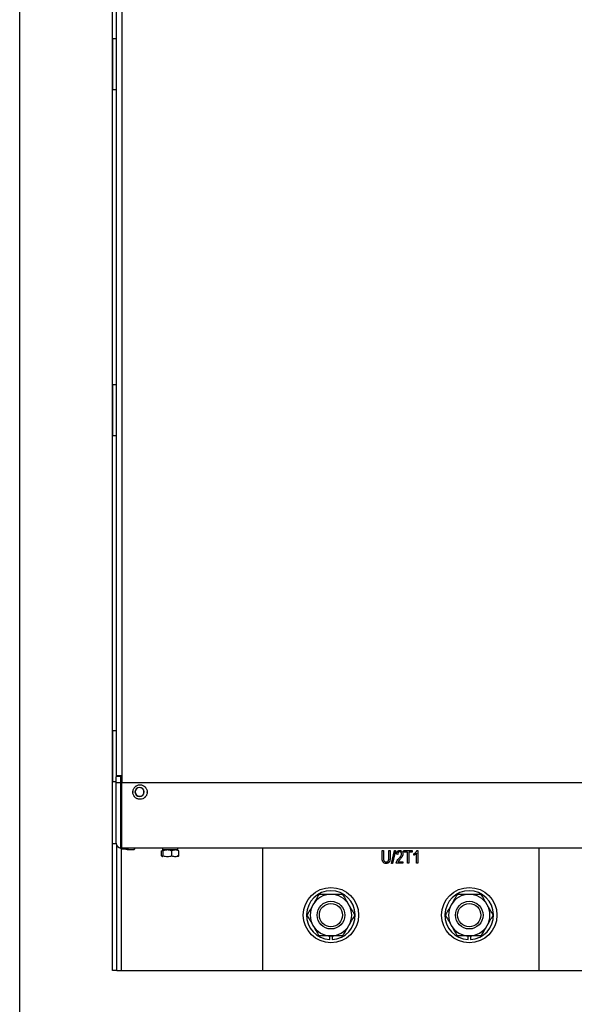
# Model space of a CAD drawing. Header units: inches. Extents: x 1390 to 5322, y 201 to 2979.
# Tile 2 of 85: x 1598 to 1839, y 1096 to 1523. Entities that reach past the tile are written whole.
import ezdxf

# ---------------------------------------------------------------- set-up
doc = ezdxf.new("R2010")
doc.units = ezdxf.units.IN
doc.header["$MEASUREMENT"] = 0
doc.layers.add('PWR_0600HP', color=7, linetype='Continuous')

# ---------------------------------------------------------------- blocks, each defined once
blk = doc.blocks.new('ssw06_front')
at = {"color": 144, "linetype": 'Continuous'}
for p, q in [((0, -740), (0, -60)), ((4, -89.15), (4, -710.65)), ((0.03, -413), (1.6, -413)), ((1.6, -541), (0.03, -541)), ((0.03, -563), (1.6, -563)), ((4, -710.65), (1.6, -710.65)), ((1.6, -713.68), (1.6, -710.86)), ((1.9, -710.86), (1.9, -710.65)), ((4, -710.86), (3.6, -710.86)), ((3.6, -713.68), (3.6, -710.86)), ((4, -710.65), (4, -713.68)), ((1.6, -739.85), (1.6, -713.68)), ((3.6, -713.68), (1.6, -713.68)), ((3.6, -741.79), (3.6, -713.68)), ((3.6, -713.68), (4, -713.68)), ((11.7, -715.66), (11.7, -715.58)), ((8.8, -717.49), (8.82, -717.76)), ((11.7, -719.54), (11.7, -719.46)), ((14.97, -717.77), (15, -717.5)), ((4, -740.82), (3.6, -740.82)), ((4, -741.76), (535.7, -741.76)), ((4, -741.84), (535.7, -741.84)), ((4.8, -741.84), (4.8, -742.3)), ((4.8, -742.3), (6.7, -742.3)), ((6.7, -742.3), (6.7, -741.84)), ((29.35, -741.9), (20.65, -741.9)), ((21.7, -741.9), (21.7, -742.7)), ((28.3, -742.7), (21.7, -742.7)), ((25, -742.94), (26.31, -742.74)), ((28.3, -742.7), (28.3, -741.9)), ((120.98, -748.58), (122.35, -742.94)), ((122.79, -742.94), (121.42, -748.58)), ((122.35, -742.94), (122.79, -742.94)), ((132.1, -742.94), (132.47, -742.94)), ((132.47, -742.94), (132.47, -748.51)), ((21.26, -745.25), (21.26, -743.05)), ((21.95, -745.25), (21.95, -743.05)), ((116.9, -746.18), (116.9, -743.01)), ((116.9, -743.01), (117.47, -743.01)), ((117.47, -743.01), (117.47, -746.18)), ((119.83, -746.18), (119.83, -743.01)), ((119.83, -743.01), (120.4, -743.01)), ((120.4, -743.01), (120.4, -746.18)), ((123.69, -744.65), (123.11, -744.58)), ((126.4, -743.65), (126.4, -743.01)), ((126.4, -743.01), (129.97, -743.01)), ((127.9, -743.65), (126.4, -743.65)), ((127.9, -748.51), (127.9, -743.65)), ((129.97, -743.65), (128.47, -743.65)), ((128.47, -743.65), (128.47, -748.51)), ((129.97, -743.01), (129.97, -743.65)), ((130.76, -745.01), (130.76, -744.37)), ((131.9, -748.51), (131.9, -744.15)), ((121.42, -748.58), (120.98, -748.58)), ((125.97, -748.51), (123.04, -748.51)), ((123.83, -747.87), (125.97, -747.87)), ((125.97, -747.87), (125.97, -748.51)), ((128.47, -748.51), (127.9, -748.51)), ((132.47, -748.51), (131.9, -748.51)), ((94.22, -781.52), (94.22, -779.99)), ((95.27, -779.99), (95.27, -781.52)), ((155.27, -779.99), (155.27, -781.52)), ((1.9, -795), (3.8, -795)), ((3.8, -795), (65.01, -795)), ((185.01, -795), (210.01, -795))]:
    blk.add_line(p, q, dxfattribs=at)
at = {"color": 7, "linetype": 'Continuous'}
for p, q in [((1.6, -89.15), (1.6, -710.65)), ((1.6, -391), (0.03, -391)), ((0.03, -391), (0.03, -413)), ((0.03, -541), (0.03, -563)), ((1.6, -691), (0.03, -691)), ((0.03, -691), (0.03, -713)), ((0.03, -713), (1.6, -713)), ((3.6, -710.86), (1.6, -710.86)), ((4, -741.76), (4, -713.68)), ((229.55, -713.68), (4, -713.68)), ((1.6, -740), (0, -740)), ((0, -795), (0, -740)), ((1.9, -795), (1.9, -740.92)), ((3.8, -795), (3.8, -742.09)), ((4, -741.84), (4, -741.76)), ((6.3, -742.5), (9.3, -742.5)), ((9.3, -742.5), (9.96, -741.84)), ((65.01, -741.84), (65.01, -795.01)), ((185.01, -795.01), (185.01, -741.84)), ((21.84, -745.38), (21.26, -745.25)), ((21.46, -745.51), (21.62, -745.6)), ((21.62, -745.6), (21.67, -745.6)), ((25.69, -745.25), (25.69, -743.05)), ((28.74, -745.25), (28.74, -743.05)), ((154.22, -781.52), (154.22, -779.99)), ((1.9, -795), (0, -795)), ((65.01, -795.01), (185.01, -795.01))]:
    blk.add_line(p, q, dxfattribs=at)
at = {"color": 144, "linetype": 'Continuous', "flags": 128}
for points in [[(3.62, -742.05), (3.93, -741.36), (4, -741.2)], [(3.62, -742.05), (3.62, -742.05)]]:
    blk.add_lwpolyline(points, dxfattribs=at)
at = {"color": 7, "linetype": 'Continuous'}
for centre in [(94.74, -770.99), (154.74, -770.99)]:
    blk.add_circle(centre, 12, dxfattribs=at)
at = {"color": 144, "linetype": 'Continuous'}
for centre, radius in [((94.74, -770.99), 6), ((94.74, -770.99), 5.04), ((154.74, -770.99), 6), ((154.74, -770.99), 5.04)]:
    blk.add_circle(centre, radius, dxfattribs=at)
for centre, radius, start, end in [((11.7, -717.56), 1.98, 90, 270), ((11.7, -717.56), 1.98, 270, 90), ((11.7, -717.56), 1.9, 269.9825, 90.0175), ((3.57, -739.82), 1.97, 180.9023, 270.875), ((3.6, -739.87), 2, 180, 270), ((4.8, -739.4), 2.9, 268.5, 270), ((94.74, -770.99), 10.55, 272.8524, 267.1476), ((94.74, -770.99), 9, 90, 150), ((154.74, -770.99), 9, 90, 150), ((154.74, -770.99), 9, 30, 90), ((154.74, -770.99), 9, 150, 210), ((154.74, -770.99), 9, 330, 30), ((94.74, -770.99), 9, 270, 330), ((154.74, -770.99), 9, 210, 270), ((154.74, -770.99), 9, 270, 330)]:
    blk.add_arc(centre, radius, start, end, dxfattribs=at)
at = {"color": 7, "linetype": 'Continuous'}
for centre, radius, start, end in [((11.7, -717.56), 1.9, 90.0175, 269.9825), ((6.3, -740), 2.5, 246.9261, 270), ((94.74, -770.99), 9, 30, 90), ((154.74, -770.99), 10.55, 272.8524, 267.1476), ((94.74, -770.99), 9, 150, 210), ((94.74, -770.99), 9, 330, 30), ((94.74, -770.99), 9, 210, 270)]:
    blk.add_arc(centre, radius, start, end, dxfattribs=at)
for points, knots in [([(8.8, -717.63), (8.8, -718.06), (8.87, -718.47), (9.1, -719.02), (9.2, -719.19), (9.37, -719.44), (9.43, -719.53), (9.53, -719.65), (9.57, -719.69), (9.64, -719.76), (9.68, -719.8), (10.02, -720.14), (10.35, -720.36), (10.9, -720.59), (11.09, -720.64), (11.48, -720.72), (11.68, -720.74), (12.32, -720.74), (12.72, -720.66), (13.27, -720.44), (13.44, -720.35), (13.69, -720.18), (13.77, -720.12), (13.89, -720.02), (13.93, -719.99), (14.01, -719.92), (14.04, -719.88), (14.39, -719.54), (14.62, -719.2), (14.85, -718.65), (14.9, -718.46), (14.98, -718.06), (15, -717.85), (15, -717.2), (14.92, -716.79), (14.69, -716.23), (14.6, -716.05), (14.43, -715.8), (14.37, -715.71), (14.23, -715.55), (14.16, -715.47), (13.78, -715.09), (13.45, -714.86), (12.9, -714.63), (12.71, -714.57), (12.32, -714.5), (12.11, -714.48), (11.47, -714.48), (11.08, -714.56), (10.53, -714.78), (10.36, -714.88), (10.11, -715.05), (10.03, -715.11), (9.87, -715.25), (9.79, -715.32), (9.41, -715.7), (9.18, -716.04), (8.95, -716.6), (8.9, -716.8), (8.82, -717.2), (8.8, -717.41), (8.8, -717.63)], [0, 0, 0, 0, 0.0625, 0.0625, 0.09375, 0.09375, 0.109375, 0.109375, 0.117188, 0.117188, 0.125, 0.125, 0.1875, 0.1875, 0.21875, 0.21875, 0.25, 0.25, 0.3125, 0.3125, 0.34375, 0.34375, 0.359375, 0.359375, 0.367188, 0.367188, 0.375, 0.375, 0.4375, 0.4375, 0.46875, 0.46875, 0.5, 0.5, 0.5625, 0.5625, 0.59375, 0.59375, 0.609375, 0.609375, 0.625, 0.625, 0.6875, 0.6875, 0.71875, 0.71875, 0.75, 0.75, 0.8125, 0.8125, 0.84375, 0.84375, 0.859375, 0.859375, 0.875, 0.875, 0.9375, 0.9375, 0.96875, 0.96875, 1, 1, 1, 1]), ([(21.95, -745.25), (22.56, -745.44), (23.18, -745.56), (24.14, -745.56), (24.46, -745.53), (25.08, -745.42), (25.39, -745.34), (25.69, -745.25)], [0, 0, 0, 0, 0.5, 0.5, 0.75, 0.75, 1, 1, 1, 1]), ([(25.69, -745.25), (26.19, -745.44), (26.7, -745.56), (27.48, -745.56), (27.73, -745.53), (28.24, -745.42), (28.5, -745.34), (28.74, -745.25)], [0, 0, 0, 0, 0.5, 0.5, 0.75, 0.75, 1, 1, 1, 1]), ([(28.74, -745.25), (28.66, -745.37), (28.46, -745.65), (28.22, -745.52), (28.08, -745.3), (28.05, -745.25)], [0, 0, 0, 0, 0.365348, 0.869955, 1, 1, 1, 1]), ([(99.94, -761.99), (99.09, -761.99), (98.23, -761.99), (96.49, -761.99), (95.62, -761.99), (94.74, -761.99)], [0, 0, 0, 0, 0.5, 0.5, 1, 1, 1, 1]), ([(102.54, -766.49), (102.32, -766.1), (102.09, -765.72), (101.66, -764.96), (101.44, -764.59), (100.79, -763.46), (100.36, -762.72), (99.94, -761.99)], [0, 0, 0, 0, 0.25, 0.25, 0.5, 0.5, 1, 1, 1, 1]), ([(86.95, -766.49), (86.73, -766.87), (86.51, -767.25), (86.07, -768.01), (85.85, -768.39), (85.2, -769.51), (84.77, -770.25), (84.35, -770.99)], [0, 0, 0, 0, 0.25, 0.25, 0.5, 0.5, 1, 1, 1, 1]), ([(105.13, -770.99), (104.71, -770.25), (104.28, -769.51), (103.42, -768.01), (102.98, -767.25), (102.54, -766.49)], [0, 0, 0, 0, 0.5, 0.5, 1, 1, 1, 1]), ([(84.35, -770.99), (84.78, -771.72), (85.2, -772.46), (86.07, -773.96), (86.51, -774.72), (86.95, -775.49)], [0, 0, 0, 0, 0.5, 0.5, 1, 1, 1, 1]), ([(102.54, -775.49), (102.76, -775.1), (102.98, -774.72), (103.42, -773.96), (103.63, -773.59), (104.28, -772.46), (104.71, -771.72), (105.13, -770.99)], [0, 0, 0, 0, 0.25, 0.25, 0.5, 0.5, 1, 1, 1, 1]), ([(86.95, -775.49), (87.17, -775.87), (87.39, -776.25), (87.83, -777.01), (88.05, -777.39), (88.7, -778.51), (89.12, -779.25), (89.55, -779.99)], [0, 0, 0, 0, 0.25, 0.25, 0.5, 0.5, 1, 1, 1, 1]), ([(94.74, -779.99), (93.86, -779.99), (92.97, -779.99), (91.24, -779.99), (90.39, -779.99), (89.55, -779.99)], [0, 0, 0, 0, 0.5, 0.5, 1, 1, 1, 1]), ([(159.94, -779.99), (159.09, -779.99), (158.23, -779.99), (156.49, -779.99), (155.62, -779.99), (154.74, -779.99)], [0, 0, 0, 0, 0.5, 0.5, 1, 1, 1, 1])]:
    blk.add_open_spline(points, degree=3, knots=knots, dxfattribs=at)
at = {"color": 144, "linetype": 'Continuous'}
for points in [[(1.6, -739.87), (1.6, -739.87), (1.6, -739.86), (1.6, -739.85)], [(3.62, -742.05), (3.97, -742.2), (4.34, -742.29), (4.72, -742.3)], [(21.26, -743.05), (21.79, -742.85), (22.33, -742.72), (22.89, -742.74)]]:
    blk.add_open_spline(points, degree=3, dxfattribs=at)
for points, knots in [([(3.15, -741.77), (3.19, -741.81), (3.34, -741.91), (3.52, -742), (3.59, -742.03), (3.62, -742.05)], [0, 0, 0, 0, 0.214761, 0.631982, 1, 1, 1, 1]), ([(25.69, -743.05), (25.08, -742.86), (24.46, -742.74), (23.51, -742.74), (23.19, -742.77), (22.56, -742.88), (22.26, -742.95), (21.95, -743.05)], [0, 0, 0, 0, 0.5, 0.5, 0.75, 0.75, 1, 1, 1, 1]), ([(28.74, -743.05), (28.25, -742.86), (27.74, -742.74), (26.96, -742.74), (26.7, -742.77), (26.2, -742.88), (25.94, -742.95), (25.69, -743.05)], [0, 0, 0, 0, 0.5, 0.5, 0.75, 0.75, 1, 1, 1, 1]), ([(123.11, -744.58), (123.12, -744.52), (123.13, -744.39), (123.16, -744.2), (123.2, -744.03), (123.25, -743.87), (123.31, -743.72), (123.38, -743.58), (123.47, -743.46), (123.56, -743.35), (123.66, -743.25), (123.77, -743.17), (123.88, -743.1), (124.01, -743.04), (124.14, -743), (124.28, -742.96), (124.43, -742.94), (124.53, -742.94), (124.58, -742.94)], [0, 0, 0, 0, 0.081001, 0.1571457, 0.2292941, 0.2971678, 0.3619114, 0.4236753, 0.4834473, 0.5413005, 0.5976605, 0.653174, 0.7080767, 0.7635736, 0.8195559, 0.8776531, 0.9374611, 0.999994, 0.999994, 0.999994, 0.999994]), ([(124.58, -742.94), (124.8, -742.96), (125.24, -743), (125.69, -743.46), (125.93, -743.97), (125.96, -744.31), (125.97, -744.48)], [0, 0, 0, 0, 0.279685, 0.558193, 0.779068, 1, 1, 1, 1]), ([(130.76, -744.37), (130.83, -744.32), (130.99, -744.23), (131.2, -744.07), (131.41, -743.9), (131.59, -743.71), (131.76, -743.52), (131.9, -743.32), (132.02, -743.13), (132.07, -743), (132.1, -742.94)], [0, 0, 0, 0, 0.135283, 0.269408, 0.403164, 0.536948, 0.665543, 0.785344, 0.896318, 1, 1, 1, 1]), ([(130.76, -744.37), (130.83, -744.32), (130.99, -744.23), (131.2, -744.07), (131.41, -743.9), (131.59, -743.71), (131.76, -743.52), (131.9, -743.32), (132.02, -743.13), (132.07, -743), (132.1, -742.94)], [0, 0, 0, 0, 0.135283, 0.269408, 0.403164, 0.536948, 0.665543, 0.785344, 0.896318, 1, 1, 1, 1]), ([(21.26, -745.25), (21.31, -745.34), (21.37, -745.42), (21.49, -745.53), (21.54, -745.56), (21.66, -745.56), (21.72, -745.53), (21.84, -745.42), (21.89, -745.34), (21.95, -745.25)], [0, 0, 0, 0, 0.25, 0.25, 0.5, 0.5, 0.75, 0.75, 1, 1, 1, 1]), ([(118.66, -748.58), (118.37, -748.56), (117.94, -748.52), (117.45, -748.2), (117.1, -747.74), (116.93, -747.03), (116.91, -746.46), (116.9, -746.18)], [0, 0, 0, 0, 0.249188, 0.374276, 0.499315, 0.749176, 1, 1, 1, 1]), ([(118.66, -748.58), (118.37, -748.56), (117.94, -748.52), (117.45, -748.2), (117.1, -747.74), (116.93, -747.03), (116.91, -746.46), (116.9, -746.18)], [0, 0, 0, 0, 0.249188, 0.374276, 0.499315, 0.749176, 1, 1, 1, 1]), ([(117.47, -746.18), (117.47, -746.59), (117.46, -747.11), (117.78, -747.63), (118.11, -747.88), (118.41, -747.92), (118.61, -747.94)], [0, 0, 0, 0, 0.499965, 0.625428, 0.750836, 1, 1, 1, 1]), ([(117.47, -746.18), (117.47, -746.59), (117.46, -747.11), (117.78, -747.63), (118.11, -747.88), (118.41, -747.92), (118.61, -747.94)], [0, 0, 0, 0, 0.499965, 0.625428, 0.750836, 1, 1, 1, 1]), ([(118.61, -747.94), (118.67, -747.94), (118.77, -747.94), (118.91, -747.92), (119.04, -747.89), (119.16, -747.85), (119.28, -747.8), (119.38, -747.74), (119.47, -747.67), (119.55, -747.58), (119.61, -747.48), (119.67, -747.35), (119.72, -747.21), (119.76, -747.04), (119.79, -746.86), (119.81, -746.65), (119.83, -746.42), (119.83, -746.26), (119.83, -746.18)], [0, 0, 0, 0, 0.062113, 0.120528, 0.174783, 0.226277, 0.275379, 0.322439, 0.369088, 0.414928, 0.463582, 0.517903, 0.578932, 0.647444, 0.723165, 0.807311, 0.899229, 1, 1, 1, 1]), ([(118.61, -747.94), (118.67, -747.94), (118.77, -747.94), (118.91, -747.92), (119.04, -747.89), (119.16, -747.85), (119.28, -747.8), (119.38, -747.74), (119.47, -747.67), (119.55, -747.58), (119.61, -747.48), (119.67, -747.35), (119.72, -747.21), (119.76, -747.04), (119.79, -746.86), (119.81, -746.65), (119.83, -746.42), (119.83, -746.26), (119.83, -746.18)], [0, 0, 0, 0, 0.062113, 0.120528, 0.174783, 0.226277, 0.275379, 0.322439, 0.369088, 0.414928, 0.463582, 0.517903, 0.578932, 0.647444, 0.723165, 0.807311, 0.899229, 1, 1, 1, 1]), ([(120.4, -746.18), (120.4, -746.24), (120.4, -746.37), (120.39, -746.55), (120.38, -746.73), (120.36, -746.9), (120.34, -747.06), (120.32, -747.21), (120.28, -747.35), (120.25, -747.48), (120.21, -747.61), (120.16, -747.72), (120.1, -747.84), (120.03, -747.94), (119.96, -748.04), (119.88, -748.13), (119.79, -748.21), (119.69, -748.29), (119.58, -748.36), (119.47, -748.42), (119.35, -748.47), (119.23, -748.51), (119.09, -748.54), (118.95, -748.57), (118.81, -748.58), (118.71, -748.58), (118.66, -748.58)], [0, 0, 0, 0, 0.0570082, 0.1117673, 0.1636335, 0.2130203, 0.2600003, 0.3048651, 0.3471511, 0.3872055, 0.4256423, 0.4630675, 0.4999933, 0.5360752, 0.5718509, 0.6077942, 0.6437196, 0.6800978, 0.7169886, 0.7542212, 0.7919478, 0.8306947, 0.8708214, 0.9119702, 0.9550981, 1, 1, 1, 1]), ([(120.4, -746.18), (120.4, -746.24), (120.4, -746.37), (120.39, -746.55), (120.38, -746.73), (120.36, -746.9), (120.34, -747.06), (120.32, -747.21), (120.28, -747.35), (120.25, -747.48), (120.21, -747.61), (120.16, -747.72), (120.1, -747.84), (120.03, -747.94), (119.96, -748.04), (119.88, -748.13), (119.79, -748.21), (119.69, -748.29), (119.58, -748.36), (119.47, -748.42), (119.35, -748.47), (119.23, -748.51), (119.09, -748.54), (118.95, -748.57), (118.81, -748.58), (118.71, -748.58), (118.66, -748.58)], [0, 0, 0, 0, 0.0570082, 0.1117673, 0.1636335, 0.2130203, 0.2600003, 0.3048651, 0.3471511, 0.3872055, 0.4256423, 0.4630675, 0.4999933, 0.5360752, 0.5718509, 0.6077942, 0.6437196, 0.6800978, 0.7169886, 0.7542212, 0.7919478, 0.8306947, 0.8708214, 0.9119702, 0.9550981, 1, 1, 1, 1]), ([(123.04, -748.51), (123.07, -748.29), (123.13, -747.84), (123.54, -747.15), (123.93, -746.73), (124.17, -746.47)], [0, 0, 0, 0, 0.278994, 0.559146, 1, 1, 1, 1]), ([(124.56, -743.51), (124.53, -743.51), (124.46, -743.51), (124.38, -743.53), (124.29, -743.55), (124.21, -743.58), (124.13, -743.63), (124.06, -743.68), (123.99, -743.74), (123.93, -743.81), (123.87, -743.88), (123.82, -743.97), (123.78, -744.06), (123.75, -744.17), (123.72, -744.28), (123.7, -744.4), (123.69, -744.52), (123.69, -744.61), (123.69, -744.65)], [0, 0, 0, 0, 0.05805, 0.113316, 0.167564, 0.221145, 0.274583, 0.329551, 0.384812, 0.442948, 0.503142, 0.56436, 0.628001, 0.695016, 0.764663, 0.838769, 0.91714, 1, 1, 1, 1]), ([(124.68, -746.8), (124.64, -746.84), (124.57, -746.92), (124.46, -747.03), (124.37, -747.13), (124.29, -747.23), (124.21, -747.31), (124.15, -747.38), (124.1, -747.44), (124.02, -747.54), (123.93, -747.68), (123.86, -747.81), (123.83, -747.87)], [0.0000084, 0.0000084, 0.0000084, 0.0000084, 0.1227426, 0.234571, 0.3354421, 0.4265581, 0.506172, 0.5755251, 0.633926, 0.6815035, 0.8461977, 1, 1, 1, 1]), ([(124.17, -746.47), (124.23, -746.41), (124.35, -746.29), (124.51, -746.11), (124.66, -745.94), (124.79, -745.78), (124.91, -745.64), (125.01, -745.5), (125.1, -745.38), (125.18, -745.23), (125.27, -745.06), (125.34, -744.86), (125.39, -744.66), (125.4, -744.53), (125.4, -744.47)], [0, 0, 0, 0, 0.109368, 0.210579, 0.303981, 0.389005, 0.466604, 0.535982, 0.59819, 0.652344, 0.749539, 0.838845, 0.921753, 1, 1, 1, 1]), ([(125.4, -744.47), (125.4, -744.44), (125.4, -744.37), (125.39, -744.27), (125.37, -744.17), (125.34, -744.09), (125.31, -744), (125.26, -743.92), (125.21, -743.85), (125.16, -743.78), (125.1, -743.72), (125.03, -743.66), (124.96, -743.61), (124.89, -743.58), (124.81, -743.55), (124.73, -743.53), (124.64, -743.51), (124.59, -743.51), (124.56, -743.51)], [0, 0, 0, 0, 0.072764, 0.142117, 0.209137, 0.274452, 0.33762, 0.400595, 0.463278, 0.526058, 0.587989, 0.647965, 0.706745, 0.763751, 0.821413, 0.879645, 0.938923, 1, 1, 1, 1]), ([(125.97, -744.48), (125.94, -744.74), (125.89, -745.25), (125.38, -746.02), (124.94, -746.51), (124.68, -746.8)], [0, 0, 0, 0, 0.279145, 0.559059, 1, 1, 1, 1]), ([(131.9, -744.15), (131.86, -744.19), (131.79, -744.28), (131.67, -744.4), (131.52, -744.52), (131.37, -744.64), (131.21, -744.75), (131.05, -744.85), (130.9, -744.94), (130.8, -744.99), (130.76, -745.01)], [0, 0, 0, 0, 0.111575, 0.231238, 0.361137, 0.499939, 0.639067, 0.769318, 0.889271, 1, 1, 1, 1]), ([(131.9, -744.15), (131.86, -744.19), (131.79, -744.28), (131.67, -744.4), (131.52, -744.52), (131.37, -744.64), (131.21, -744.75), (131.05, -744.85), (130.9, -744.94), (130.8, -744.99), (130.76, -745.01)], [0, 0, 0, 0, 0.111575, 0.231238, 0.361137, 0.499939, 0.639067, 0.769318, 0.889271, 1, 1, 1, 1]), ([(89.55, -761.99), (89.12, -762.72), (88.69, -763.46), (87.83, -764.96), (87.39, -765.72), (86.95, -766.49)], [0, 0, 0, 0, 0.5, 0.5, 1, 1, 1, 1]), ([(94.74, -761.99), (93.86, -761.99), (92.97, -761.99), (91.24, -761.99), (90.39, -761.99), (89.55, -761.99)], [0, 0, 0, 0, 0.5, 0.5, 1, 1, 1, 1]), ([(149.55, -761.99), (149.12, -762.72), (148.69, -763.46), (147.83, -764.96), (147.39, -765.72), (146.95, -766.49)], [0, 0, 0, 0, 0.5, 0.5, 1, 1, 1, 1]), ([(154.74, -761.99), (153.86, -761.99), (152.97, -761.99), (151.24, -761.99), (150.39, -761.99), (149.55, -761.99)], [0, 0, 0, 0, 0.5, 0.5, 1, 1, 1, 1]), ([(159.94, -761.99), (159.09, -761.99), (158.23, -761.99), (156.49, -761.99), (155.62, -761.99), (154.74, -761.99)], [0, 0, 0, 0, 0.5, 0.5, 1, 1, 1, 1]), ([(162.54, -766.49), (162.32, -766.1), (162.09, -765.72), (161.66, -764.96), (161.44, -764.59), (160.79, -763.46), (160.36, -762.72), (159.94, -761.99)], [0, 0, 0, 0, 0.25, 0.25, 0.5, 0.5, 1, 1, 1, 1]), ([(146.95, -766.49), (146.73, -766.87), (146.51, -767.25), (146.07, -768.01), (145.85, -768.39), (145.2, -769.51), (144.77, -770.25), (144.35, -770.99)], [0, 0, 0, 0, 0.25, 0.25, 0.5, 0.5, 1, 1, 1, 1]), ([(165.13, -770.99), (164.71, -770.25), (164.28, -769.51), (163.42, -768.01), (162.98, -767.25), (162.54, -766.49)], [0, 0, 0, 0, 0.5, 0.5, 1, 1, 1, 1]), ([(144.35, -770.99), (144.78, -771.72), (145.2, -772.46), (146.07, -773.96), (146.51, -774.72), (146.95, -775.49)], [0, 0, 0, 0, 0.5, 0.5, 1, 1, 1, 1]), ([(162.54, -775.49), (162.76, -775.1), (162.98, -774.72), (163.42, -773.96), (163.63, -773.59), (164.28, -772.46), (164.71, -771.72), (165.13, -770.99)], [0, 0, 0, 0, 0.25, 0.25, 0.5, 0.5, 1, 1, 1, 1]), ([(99.94, -779.99), (100.36, -779.25), (100.79, -778.51), (101.66, -777.01), (102.09, -776.25), (102.54, -775.49)], [0, 0, 0, 0, 0.5, 0.5, 1, 1, 1, 1]), ([(146.95, -775.49), (147.17, -775.87), (147.39, -776.25), (147.83, -777.01), (148.05, -777.39), (148.69, -778.51), (149.12, -779.25), (149.55, -779.99)], [0, 0, 0, 0, 0.25, 0.25, 0.5, 0.5, 1, 1, 1, 1]), ([(159.94, -779.99), (160.36, -779.25), (160.79, -778.51), (161.66, -777.01), (162.09, -776.25), (162.54, -775.49)], [0, 0, 0, 0, 0.5, 0.5, 1, 1, 1, 1]), ([(99.94, -779.99), (99.09, -779.99), (98.23, -779.99), (96.49, -779.99), (95.62, -779.99), (94.74, -779.99)], [0, 0, 0, 0, 0.5, 0.5, 1, 1, 1, 1]), ([(154.74, -779.99), (153.86, -779.99), (152.97, -779.99), (151.24, -779.99), (150.39, -779.99), (149.55, -779.99)], [0, 0, 0, 0, 0.5, 0.5, 1, 1, 1, 1])]:
    blk.add_open_spline(points, degree=3, knots=knots, dxfattribs=at)

msp = doc.modelspace()

# ---------------------------------------------------------------- linework, layer by layer
msp.add_lwpolyline([(1598.17, 2728.05), (2512.57, 2728.05), (2512.57, 950.05), (1598.17, 950.05)], close=True)

# ---------------------------------------------------------------- block references
at = {"layer": 'PWR_0600HP'}
msp.add_blockref('ssw06_front', (1638.48, 1906.09), dxfattribs=at)

doc.saveas('drawing.dxf')
